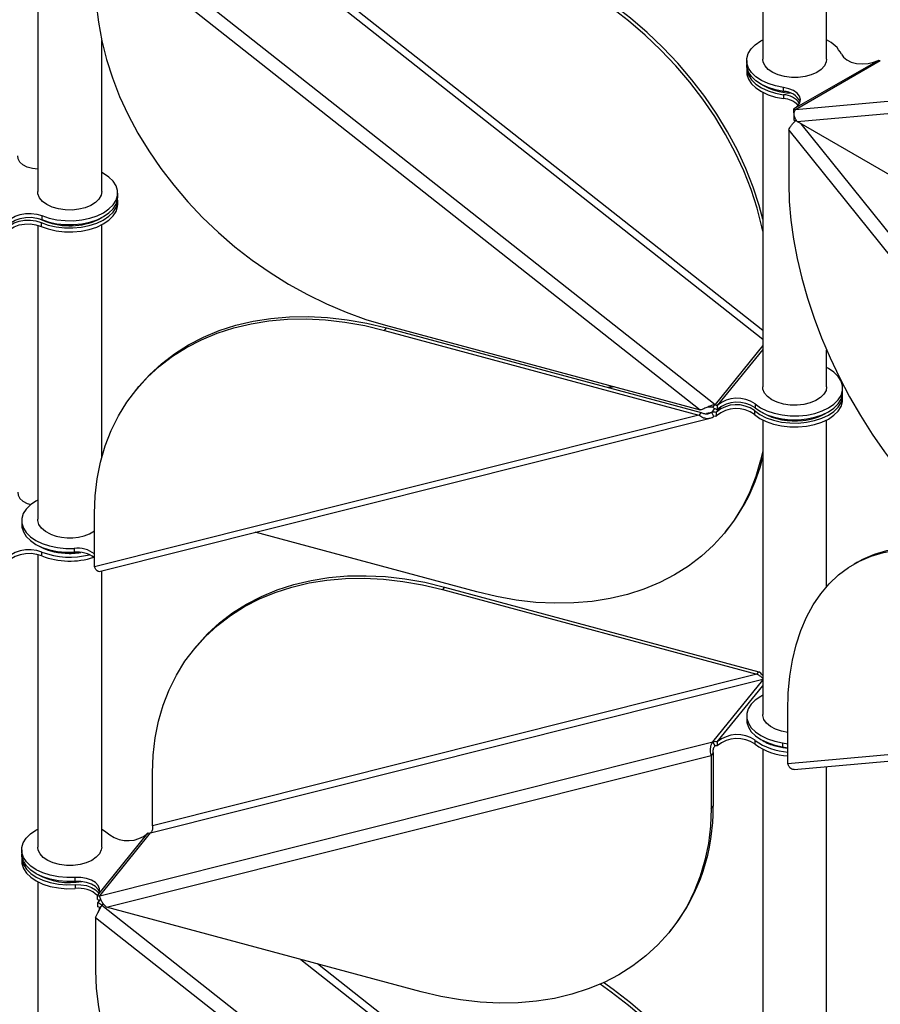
# Model space of a CAD drawing. Header units: millimetres. Extents: x 5 to 415, y 2 to 292.
# Tile 71 of 82: x 285 to 296, y 207 to 220. Entities that reach past the tile are written whole.
import ezdxf

# ---------------------------------------------------------------- set-up
doc = ezdxf.new("R2010")
doc.units = ezdxf.units.MM

msp = doc.modelspace()

# ---------------------------------------------------------------- linework, layer by layer
at = {"color": 7, "linetype": 'Continuous', "lineweight": 25}
for p, q in [((294.6781, 222.8704), (294.6781, 219.1887)), ((295.4781, 219.1887), (295.4781, 222.6529)), ((285.6154, 221.2135), (285.6154, 217.5319)), ((286.4178, 220.9214), (294.0833, 214.87)), ((286.3399, 220.7669), (293.8967, 214.8014)), ((288.9066, 220.242), (294.6781, 215.6858)), ((294.6781, 215.7938), (289.1142, 220.1861)), ((286.4154, 217.5319), (286.4154, 219.4192)), ((294.4781, 219.1704), (294.4781, 219.1214)), ((295.0739, 218.5687), (296.1203, 219.1728)), ((295.088, 218.5589), (296.1486, 219.1713)), ((296.1274, 219.1769), (296.1203, 219.1728)), ((294.4781, 219.0805), (294.4781, 219.0315)), ((295.088, 218.5589), (301.0688, 219.0937)), ((295.1092, 218.4063), (301.0052, 218.9335)), ((294.6781, 218.7733), (294.6781, 215.0917)), ((294.9394, 218.7844), (294.9394, 218.8334)), ((294.9394, 218.7435), (294.9394, 218.6945)), ((295.0739, 218.5687), (295.0667, 218.5646)), ((295.0667, 218.5156), (295.0667, 218.5646)), ((295.0667, 218.4748), (295.0739, 218.4789)), ((295.0667, 218.4748), (295.0667, 218.4258)), ((298.1768, 216.6354), (295.1092, 218.4063)), ((295.1554, 218.3796), (301.09, 210.997)), ((295.0031, 218.3014), (300.8991, 210.9668)), ((295.0031, 218.3014), (295.0031, 217.6367)), ((286.6154, 217.4645), (286.6154, 217.5135)), ((286.6154, 217.3747), (286.6154, 217.4237)), ((285.6572, 217.1458), (285.6572, 217.0968)), ((285.6676, 217.2312), (285.6676, 217.1822)), ((285.6154, 217.1116), (285.6154, 213.4349)), ((286.4154, 214.2057), (286.4154, 217.1165)), ((289.9505, 215.7969), (289.9758, 215.8283)), ((289.9505, 215.7969), (293.8821, 214.7383)), ((289.965, 215.86), (293.8967, 214.8014)), ((289.9758, 215.8283), (293.9075, 214.7697)), ((294.6781, 215.6062), (294.0833, 214.87)), ((294.6781, 215.5587), (294.1105, 214.8561)), ((295.4781, 215.0917), (295.4781, 215.5508)), ((286.8644, 215.0759), (286.839, 215.0445)), ((292.8004, 215.0966), (292.745, 215.0827)), ((292.8207, 215.0911), (292.7653, 215.0772)), ((295.6781, 215.0244), (295.6781, 215.0734)), ((295.6781, 214.9346), (295.6781, 214.9836)), ((294.0416, 214.7718), (294.08, 214.8193)), ((294.0562, 214.8349), (294.0833, 214.87)), ((294.1002, 214.7755), (294.1575, 214.8464)), ((294.1105, 214.8561), (294.1105, 214.8071)), ((294.5842, 214.8767), (294.5842, 214.8277)), ((293.8821, 214.7383), (286.3254, 212.842)), ((286.3853, 212.7834), (294.022, 214.6997)), ((293.9075, 214.7697), (293.8821, 214.7383)), ((294.0416, 214.7718), (293.9773, 214.7557)), ((294.0688, 214.722), (294.0416, 214.7718)), ((294.1002, 214.7755), (294.096, 214.7703)), ((294.096, 214.7703), (294.096, 214.7213)), ((294.1002, 214.7266), (294.096, 214.7213)), ((294.1002, 214.7266), (294.1002, 214.7755)), ((294.577, 214.7931), (294.577, 214.7441)), ((294.6781, 214.6764), (294.6781, 210.9948)), ((295.4781, 212.5943), (295.4781, 214.6764)), ((286.3254, 212.842), (286.3254, 213.5068)), ((285.4154, 213.4165), (285.4154, 213.3675)), ((291.1031, 212.5268), (288.3339, 213.2724)), ((294.2145, 213.2792), (294.2398, 213.3106)), ((285.6154, 212.9939), (285.6154, 209.3379)), ((285.6676, 212.977), (285.6676, 213.026)), ((286.0719, 213.0717), (286.0719, 213.0227)), ((295.8628, 212.8997), (295.8203, 212.8753)), ((286.4154, 209.3379), (286.4154, 212.7909)), ((290.7005, 212.5879), (290.6752, 212.5565)), ((290.6752, 212.5565), (294.6068, 211.4979)), ((290.7005, 212.5879), (294.6322, 211.5293)), ((287.5891, 211.8355), (287.5637, 211.8041)), ((294.6068, 211.4979), (287.0501, 209.6016)), ((294.6068, 211.4979), (294.6322, 211.5293)), ((287.0247, 209.5137), (294.6781, 211.4342)), ((294.0562, 210.6525), (294.6781, 211.4223)), ((294.1105, 210.6509), (294.6781, 211.3535)), ((294.9917, 210.3791), (294.9917, 211.0439)), ((294.4781, 210.9764), (294.4781, 210.9274)), ((300.8878, 210.9063), (294.9917, 210.3791)), ((295.0708, 210.3071), (301.0327, 210.8402)), ((286.3907, 208.7289), (294.0562, 210.6525)), ((294.0833, 210.6027), (294.0562, 210.6525)), ((294.1105, 210.6509), (294.1105, 210.602)), ((294.5842, 210.6226), (294.5842, 210.6715)), ((294.927, 210.6412), (294.9917, 210.6262)), ((294.927, 210.6412), (294.927, 210.5922)), ((294.058, 210.5148), (294.0326, 210.4834)), ((294.058, 210.5148), (294.058, 209.85)), ((294.6781, 210.561), (294.6781, 206.8978)), ((294.927, 210.5922), (294.9917, 210.5772)), ((286.4759, 208.5871), (294.0326, 210.4834)), ((294.0326, 210.4834), (294.0326, 209.8186)), ((287.0501, 209.6016), (287.0501, 210.2664)), ((295.4781, 206.8978), (295.4781, 210.3436)), ((294.0326, 209.8186), (294.058, 209.85)), ((286.3907, 208.7289), (287.0247, 209.5137)), ((286.9975, 209.5144), (286.9932, 209.5092)), ((286.3677, 208.7349), (286.9932, 209.5092)), ((285.4154, 209.3011), (285.4154, 209.2521)), ((285.4154, 209.2113), (285.4154, 209.1623)), ((285.6154, 208.9041), (285.6154, 205.2409)), ((286.0847, 208.9081), (286.0847, 208.9571)), ((286.0847, 208.8672), (286.0847, 208.8182)), ((286.3677, 208.7349), (286.3635, 208.7297)), ((286.3635, 208.6807), (286.3635, 208.7297)), ((286.3855, 208.6768), (286.3677, 208.6451)), ((286.393, 208.6764), (286.3677, 208.6451)), ((286.3635, 208.6398), (286.3677, 208.6451)), ((286.3635, 208.6398), (286.3635, 208.5908)), ((286.4178, 208.612), (286.3907, 208.5769)), ((286.4339, 208.6319), (286.4178, 208.612)), ((286.4178, 208.612), (294.0833, 202.5607)), ((290.4075, 207.5285), (286.4759, 208.5871)), ((286.3399, 208.4576), (293.8967, 202.4921)), ((286.3399, 208.4576), (286.3399, 207.7928)), ((293.5189, 208.2809), (293.5443, 208.3123)), ((288.9066, 207.9326), (294.6781, 203.3764)), ((294.6781, 203.4844), (289.1142, 207.8767))]:
    msp.add_line(p, q, dxfattribs=at)
at = {"color": 7, "linetype": 'Continuous', "lineweight": 25, "flags": 128}
for points in [[(286.3399, 220.1022), (286.3484, 219.877), (286.3737, 219.6484), (286.4158, 219.4173), (286.4744, 219.1848), (286.5492, 218.9521), (286.6401, 218.7202), (286.7464, 218.4901), (286.8677, 218.2631), (287.0034, 218.04), (287.153, 217.822), (287.3157, 217.6102), (287.4907, 217.4053), (287.6773, 217.2085), (287.8745, 217.0207), (288.0815, 216.8426), (288.2973, 216.6752), (288.5208, 216.5192), (288.7511, 216.3754), (288.987, 216.2444), (289.2275, 216.1269), (289.4714, 216.0233), (289.7177, 215.9342), (289.965, 215.86)], [(294.6781, 217.0388), (294.6669, 217.0924), (294.6083, 217.3249), (294.5334, 217.5576), (294.4426, 217.7895), (294.3363, 218.0196), (294.215, 218.2466), (294.0792, 218.4697), (293.9297, 218.6876), (293.767, 218.8995), (293.592, 219.1044), (293.4054, 219.3012), (293.2082, 219.489), (293.0012, 219.6671), (292.7854, 219.8345), (292.6473, 219.9328)], [(294.6781, 217.1863), (294.6337, 217.3563), (294.5588, 217.589), (294.468, 217.8209), (294.3617, 218.051), (294.2403, 218.278), (294.1046, 218.5011), (293.955, 218.719), (293.7923, 218.9309), (293.6173, 219.1357), (293.4307, 219.3325), (293.2335, 219.5204), (293.0265, 219.6985), (292.8108, 219.8659), (292.6902, 219.9521)], [(294.9394, 218.8334), (294.8389, 218.8527), (294.7458, 218.882), (294.663, 218.9203), (294.5933, 218.9663), (294.5386, 219.0188), (294.5008, 219.076), (294.4811, 219.1361), (294.4799, 219.1973), (294.4975, 219.2576), (294.5331, 219.3153), (294.5858, 219.3684), (294.6538, 219.4153), (294.6781, 219.4285)], [(295.6619, 219.2504), (295.6876, 219.2115), (295.73, 219.1778), (295.7861, 219.1516), (295.852, 219.1348), (295.9233, 219.1284), (295.995, 219.1329), (296.0622, 219.1481), (296.1203, 219.1728)], [(294.9394, 218.7844), (294.8389, 218.8037), (294.7458, 218.833), (294.663, 218.8713), (294.5933, 218.9173), (294.5386, 218.9698), (294.5008, 219.027), (294.4811, 219.0871), (294.4781, 219.1214)], [(295.0369, 218.9591), (294.9523, 218.9695), (294.8736, 218.9903), (294.8045, 219.0203), (294.7482, 219.0582), (294.7073, 219.1022), (294.6837, 219.1502), (294.6781, 219.1887)], [(295.4781, 219.1887), (295.4732, 219.1525), (295.4504, 219.1044), (295.4103, 219.0601), (295.3547, 219.0219), (295.2861, 218.9915), (295.2077, 218.9703), (295.1234, 218.9593), (295.0369, 218.9591)], [(294.4781, 219.0315), (294.4811, 218.9972), (294.5008, 218.9371), (294.5386, 218.8799), (294.5933, 218.8275), (294.663, 218.7814), (294.7458, 218.7431), (294.8389, 218.7139), (294.9394, 218.6945)], [(294.4792, 219.1009), (294.4811, 219.0462), (294.5008, 218.9861), (294.5386, 218.9289), (294.5933, 218.8765), (294.663, 218.8304), (294.7458, 218.7921), (294.8389, 218.7629), (294.9394, 218.7435)], [(295.0739, 218.5687), (295.1167, 218.6023), (295.1429, 218.641), (295.1508, 218.6824), (295.1398, 218.7236), (295.1106, 218.7617), (295.0652, 218.7941), (295.0068, 218.8185), (294.9394, 218.8334)], [(285.6154, 217.8117), (285.5487, 217.82), (285.485, 217.8387), (285.4317, 217.8662), (285.3925, 217.9006), (285.37, 217.9398), (285.3657, 217.981)], [(285.6676, 217.2312), (285.7582, 217.2005), (285.8565, 217.1795), (285.9598, 217.1686), (286.0647, 217.1683), (286.1681, 217.1785), (286.2669, 217.199), (286.358, 217.2291), (286.4385, 217.2679), (286.5062, 217.3143), (286.5588, 217.3667), (286.5948, 217.4236), (286.6131, 217.4832), (286.613, 217.5438), (286.5947, 217.6035), (286.5587, 217.6604), (286.5061, 217.7128), (286.4384, 217.7591), (286.4154, 217.7716)], [(286.1304, 217.3107), (286.0454, 217.3016), (285.9589, 217.3033), (285.8751, 217.3156), (285.7979, 217.3381), (285.7308, 217.3696), (285.677, 217.4087), (285.639, 217.4536), (285.6187, 217.5021), (285.6154, 217.5319)], [(286.4154, 217.5319), (286.4077, 217.487), (286.3818, 217.4393), (286.3388, 217.396), (286.2806, 217.359), (286.2101, 217.3302), (286.1304, 217.3107)], [(295.0031, 217.6367), (295.0097, 217.41), (295.0294, 217.1767), (295.0623, 216.938), (295.108, 216.6949), (295.1664, 216.4486), (295.2373, 216.2003), (295.3202, 215.951), (295.4149, 215.7019), (295.5208, 215.4543), (295.6375, 215.2092), (295.7644, 214.9679), (295.901, 214.7313), (296.0465, 214.5007), (296.2004, 214.2771), (296.3619, 214.0616), (296.5303, 213.8551), (296.7047, 213.6586), (296.8843, 213.4731), (297.0684, 213.2993), (297.2561, 213.1382), (297.4464, 212.9905), (297.6385, 212.8567), (297.8315, 212.7377)], [(285.6572, 217.1458), (285.7475, 217.1137), (285.8462, 217.0914), (285.9502, 217.0794), (286.0562, 217.0781), (286.1609, 217.0877), (286.261, 217.1077), (286.3535, 217.1376), (286.4355, 217.1764), (286.5043, 217.223), (286.5579, 217.2758), (286.5945, 217.3332), (286.6131, 217.3935), (286.6143, 217.4441)], [(285.6676, 217.1822), (285.7582, 217.1515), (285.8565, 217.1305), (285.9598, 217.1196), (286.0647, 217.1193), (286.1681, 217.1295), (286.2669, 217.15), (286.358, 217.1801), (286.4385, 217.2189), (286.5062, 217.2653), (286.5588, 217.3177), (286.5948, 217.3746), (286.6131, 217.4342), (286.6154, 217.4645)], [(285.6572, 217.0968), (285.7475, 217.0647), (285.8462, 217.0424), (285.9502, 217.0304), (286.0562, 217.0291), (286.1609, 217.0387), (286.261, 217.0587), (286.3535, 217.0886), (286.4355, 217.1274), (286.5043, 217.174), (286.5579, 217.2268), (286.5945, 217.2842), (286.6131, 217.3445), (286.6154, 217.3747)], [(285.2348, 217.1183), (285.2514, 217.1585), (285.2853, 217.1948), (285.3343, 217.2248), (285.3951, 217.2465), (285.4635, 217.2585), (285.5349, 217.2598), (285.6045, 217.2505), (285.6676, 217.2312)], [(285.2348, 217.0693), (285.2514, 217.1095), (285.2853, 217.1458), (285.3343, 217.1758), (285.3951, 217.1975), (285.4635, 217.2095), (285.5349, 217.2108), (285.6045, 217.2015), (285.6676, 217.1822)], [(285.2359, 217.0745), (285.2366, 217.0756), (285.2712, 217.1122), (285.3211, 217.1423), (285.3828, 217.1638), (285.4521, 217.1754), (285.5242, 217.1761), (285.5942, 217.166), (285.6572, 217.1458)], [(286.2955, 217.1504), (286.3755, 217.1837), (286.4209, 217.2092)], [(285.2196, 216.9862), (285.2366, 217.0266), (285.2712, 217.0632), (285.3211, 217.0933), (285.3828, 217.1148), (285.4521, 217.1264), (285.5242, 217.1271), (285.5942, 217.117), (285.6572, 217.0968)], [(286.3254, 213.5068), (286.3338, 213.7274), (286.3591, 213.9424), (286.4012, 214.1509), (286.4598, 214.3518), (286.5347, 214.5442), (286.6255, 214.7272), (286.7318, 214.9), (286.8531, 215.0617), (286.9889, 215.2116), (287.1384, 215.3491), (287.3011, 215.4734), (287.4761, 215.5839), (287.6627, 215.6803), (287.8599, 215.7619), (288.0669, 215.8285), (288.2827, 215.8797), (288.5062, 215.9153), (288.7365, 215.9351), (288.9724, 215.9391), (289.2129, 215.9271), (289.4569, 215.8994), (289.7031, 215.8559), (289.9505, 215.7969)], [(286.8644, 215.0759), (286.8785, 215.0931), (287.0142, 215.243), (287.1638, 215.3805), (287.3265, 215.5048), (287.5015, 215.6153), (287.6881, 215.7117), (287.8853, 215.7933), (288.0923, 215.8599), (288.3081, 215.9111), (288.5316, 215.9467), (288.7619, 215.9665), (288.9978, 215.9705), (289.2383, 215.9585), (289.4822, 215.9307), (289.7284, 215.8873), (289.9758, 215.8283)], [(294.5842, 214.8767), (294.6511, 214.8301), (294.731, 214.7908), (294.8216, 214.7602), (294.92, 214.7392), (295.0233, 214.7284), (295.1282, 214.7282), (295.2316, 214.7385), (295.3303, 214.7591), (295.4213, 214.7893), (295.5018, 214.8281), (295.5694, 214.8745), (295.6219, 214.927), (295.6577, 214.9839), (295.6759, 215.0436), (295.6757, 215.1041), (295.6573, 215.1638), (295.6212, 215.2206), (295.5684, 215.273), (295.5006, 215.3193), (295.4781, 215.3315)], [(295.1932, 214.8706), (295.1081, 214.8615), (295.0217, 214.8631), (294.9379, 214.8755), (294.8606, 214.898), (294.7935, 214.9295), (294.7398, 214.9686), (294.7018, 215.0135), (294.6814, 215.062), (294.6781, 215.0917)], [(295.4781, 215.0917), (295.4705, 215.0468), (295.4446, 214.9992), (295.4015, 214.9559), (295.3434, 214.9189), (295.2728, 214.89), (295.1932, 214.8706)], [(294.577, 214.7931), (294.6429, 214.7452), (294.7223, 214.7047), (294.8129, 214.6729), (294.9118, 214.6508), (295.0158, 214.6391), (295.1218, 214.6381), (295.2264, 214.648), (295.3265, 214.6683), (295.4187, 214.6984), (295.5003, 214.7375), (295.5688, 214.7842), (295.6219, 214.8372), (295.658, 214.8947), (295.6761, 214.955), (295.6771, 215.004)], [(294.577, 214.7441), (294.6429, 214.6962), (294.7223, 214.6557), (294.8129, 214.6239), (294.9118, 214.6018), (295.0158, 214.5901), (295.1218, 214.5891), (295.2264, 214.599), (295.3265, 214.6193), (295.4187, 214.6494), (295.5003, 214.6885), (295.5688, 214.7352), (295.6219, 214.7882), (295.658, 214.8457), (295.6761, 214.906), (295.6781, 214.9346)], [(294.5842, 214.8277), (294.6511, 214.7811), (294.731, 214.7418), (294.8216, 214.7112), (294.92, 214.6902), (295.0233, 214.6794), (295.1282, 214.6792), (295.2316, 214.6895), (295.3303, 214.7101), (295.4213, 214.7403), (295.5018, 214.7791), (295.5694, 214.8255), (295.6219, 214.878), (295.6577, 214.9349), (295.6759, 214.9946), (295.6781, 215.0244)], [(294.6781, 214.2895), (294.6523, 214.1728), (294.5937, 213.9719), (294.5189, 213.7795), (294.428, 213.5965), (294.3217, 213.4237), (294.2004, 213.2619), (294.0647, 213.112), (293.9151, 212.9746), (293.7524, 212.8503), (293.5774, 212.7397), (293.3908, 212.6434), (293.1936, 212.5617), (292.9866, 212.4951), (292.7708, 212.4439), (292.5473, 212.4083), (292.317, 212.3885), (292.0811, 212.3846), (291.8406, 212.3965), (291.5967, 212.4243), (291.3504, 212.4678), (291.1031, 212.5268)], [(285.3657, 213.7758), (285.37, 213.7346), (285.3925, 213.6955), (285.4317, 213.661), (285.485, 213.6335), (285.529, 213.6194)], [(285.6154, 213.6747), (285.5916, 213.6618), (285.5241, 213.6154), (285.4716, 213.5629), (285.4357, 213.506), (285.4176, 213.4463), (285.4177, 213.3858), (285.4362, 213.3261), (285.4723, 213.2692), (285.5251, 213.2169), (285.5928, 213.1706), (285.6735, 213.1319), (285.7646, 213.1019), (285.8635, 213.0814), (285.9669, 213.0713), (286.0719, 213.0717)], [(285.4154, 213.3675), (285.4177, 213.3368), (285.4362, 213.2771), (285.4723, 213.2203), (285.5251, 213.1679), (285.5928, 213.1216), (285.6735, 213.0829), (285.7646, 213.0529), (285.8635, 213.0325), (285.9669, 213.0223), (286.0719, 213.0227)], [(285.7766, 213.2496), (285.7132, 213.2836), (285.6639, 213.3246), (285.6311, 213.3708), (285.6162, 213.42), (285.6154, 213.4349)], [(295.8628, 212.8997), (295.932, 212.9371), (296.0776, 212.9996), (296.2315, 213.0455), (296.393, 213.0746), (296.5613, 213.0867), (296.7357, 213.0818), (296.9154, 213.0599), (297.0995, 213.0211), (297.2871, 212.9656), (297.4775, 212.8936), (297.6696, 212.8055), (297.8626, 212.7017)], [(285.6676, 213.026), (285.6045, 213.0453), (285.5349, 213.0546), (285.4635, 213.0533), (285.3951, 213.0413), (285.3343, 213.0196), (285.2853, 212.9896), (285.2514, 212.9533), (285.2348, 212.9132)], [(285.6676, 212.977), (285.6045, 212.9964), (285.5349, 213.0056), (285.4635, 213.0043), (285.3951, 212.9923), (285.3343, 212.9706), (285.2853, 212.9406), (285.2514, 212.9043), (285.2348, 212.8642)], [(294.9917, 211.0439), (294.9983, 211.263), (295.0181, 211.4734), (295.0509, 211.6742), (295.0966, 211.8645), (295.155, 212.0434), (295.2259, 212.2099), (295.3088, 212.3635), (295.4035, 212.5032), (295.5094, 212.6286), (295.6261, 212.7389), (295.753, 212.8337), (295.8896, 212.9126), (296.0352, 212.9751), (296.1891, 213.021), (296.3506, 213.0501), (296.5189, 213.0622), (296.6933, 213.0573), (296.873, 213.0354), (297.0571, 212.9966), (297.2447, 212.9411), (297.435, 212.8691), (297.6271, 212.781), (297.8202, 212.6772)], [(287.5891, 211.8355), (287.6032, 211.8527), (287.7389, 212.0026), (287.8885, 212.1401), (288.0512, 212.2644), (288.2262, 212.3749), (288.4128, 212.4713), (288.61, 212.5529), (288.817, 212.6195), (289.0327, 212.6707), (289.2563, 212.7063), (289.4865, 212.7262), (289.7225, 212.7301), (289.963, 212.7181), (290.2069, 212.6904), (290.4531, 212.6469), (290.7005, 212.5879)], [(287.0501, 210.2664), (287.0585, 210.487), (287.0838, 210.702), (287.1259, 210.9105), (287.1845, 211.1114), (287.2594, 211.3038), (287.3502, 211.4868), (287.4565, 211.6596), (287.5778, 211.8213), (287.7136, 211.9713), (287.8631, 212.1087), (288.0258, 212.233), (288.2008, 212.3436), (288.3874, 212.4399), (288.5846, 212.5215), (288.7916, 212.5881), (289.0074, 212.6393), (289.2309, 212.6749), (289.4612, 212.6948), (289.6971, 212.6987), (289.9376, 212.6868), (290.1815, 212.659), (290.4278, 212.6155), (290.6752, 212.5565)], [(294.6781, 211.2346), (294.6538, 211.2213), (294.5864, 211.1749), (294.534, 211.1224), (294.4983, 211.0655), (294.4803, 211.0058), (294.4806, 210.9452), (294.4991, 210.8856), (294.5354, 210.8287), (294.5883, 210.7764), (294.6561, 210.7302), (294.7369, 210.6915), (294.8281, 210.6616), (294.927, 210.6412)], [(294.8394, 210.8095), (294.776, 210.8435), (294.7267, 210.8845), (294.6938, 210.9307), (294.6789, 210.9799), (294.6781, 210.9948)], [(294.4781, 210.9274), (294.4806, 210.8962), (294.4991, 210.8366), (294.5354, 210.7797), (294.5883, 210.7274), (294.6561, 210.6812), (294.7369, 210.6425), (294.8281, 210.6126), (294.927, 210.5922)], [(294.9917, 210.7693), (294.914, 210.7842), (294.8394, 210.8095)], [(294.837, 210.6012), (294.9292, 210.581), (294.9917, 210.573)], [(294.0326, 209.8186), (294.0242, 209.598), (293.9989, 209.383), (293.9568, 209.1745), (293.8982, 208.9736), (293.8233, 208.7812), (293.7325, 208.5982), (293.6262, 208.4254), (293.5049, 208.2637), (293.3691, 208.1137), (293.2195, 207.9763), (293.0569, 207.852), (292.8818, 207.7414), (292.6953, 207.6451), (292.498, 207.5635), (292.2911, 207.4969), (292.0753, 207.4457), (291.8518, 207.4101), (291.6215, 207.3902), (291.3856, 207.3863), (291.1451, 207.3982), (290.9011, 207.426), (290.6549, 207.4695), (290.4075, 207.5285)], [(286.0847, 208.9571), (285.9787, 208.9554), (285.8739, 208.9645), (285.7734, 208.9842), (285.6806, 209.0137), (285.5982, 209.0522), (285.5288, 209.0985), (285.4746, 209.151), (285.4373, 209.2083), (285.418, 209.2685), (285.4174, 209.3297), (285.4354, 209.39), (285.4716, 209.4475), (285.5247, 209.5005), (285.5931, 209.5472), (285.6154, 209.5593)], [(286.4154, 209.5593), (286.4506, 209.5395), (286.5165, 209.4916)], [(285.9741, 209.1082), (285.8895, 209.1187), (285.8109, 209.1394), (285.7417, 209.1694), (285.6854, 209.2073), (285.6445, 209.2513), (285.621, 209.2994), (285.6154, 209.3379)], [(286.4154, 209.3379), (286.4104, 209.3017), (286.3877, 209.2535), (286.3476, 209.2093), (286.2919, 209.171), (286.2233, 209.1406), (286.145, 209.1194), (286.0606, 209.1084), (285.9741, 209.1082)], [(286.0847, 208.9081), (285.9787, 208.9064), (285.8739, 208.9155), (285.7734, 208.9352), (285.6806, 208.9647), (285.5982, 209.0032), (285.5288, 209.0495), (285.4746, 209.1021), (285.4373, 209.1593), (285.418, 209.2195), (285.4154, 209.2521)], [(285.4154, 209.1623), (285.418, 209.1297), (285.4373, 209.0695), (285.4746, 209.0122), (285.5288, 208.9596), (285.5982, 208.9133), (285.6806, 208.8748), (285.7734, 208.8453), (285.8739, 208.8257), (285.9787, 208.8166), (286.0847, 208.8182)], [(285.4164, 209.2317), (285.418, 209.1787), (285.4373, 209.1185), (285.4746, 209.0612), (285.5288, 209.0086), (285.5982, 208.9623), (285.6806, 208.9238), (285.7734, 208.8943), (285.8739, 208.8747), (285.9787, 208.8656), (286.0847, 208.8672)], [(286.3677, 208.7349), (286.3881, 208.7749), (286.3898, 208.8165), (286.3727, 208.857), (286.3379, 208.8935), (286.2879, 208.9235), (286.2261, 208.945), (286.1568, 208.9564), (286.0847, 208.9571)], [(286.3881, 208.7749), (286.3727, 208.808), (286.3379, 208.8445), (286.2879, 208.8745), (286.2261, 208.896), (286.1568, 208.9074), (286.0847, 208.9081)], [(286.0847, 208.8672), (286.1568, 208.8666), (286.2261, 208.8551), (286.2879, 208.8336), (286.3379, 208.8036), (286.3727, 208.7671), (286.3802, 208.7545)], [(286.3399, 207.7928), (286.3484, 207.5677), (286.3737, 207.339), (286.4158, 207.1079), (286.4744, 206.8755), (286.5492, 206.6427), (286.6401, 206.4108), (286.7464, 206.1808), (286.8677, 205.9537), (287.0034, 205.7307), (287.153, 205.5127), (287.3157, 205.3008), (287.4907, 205.096), (287.6773, 204.8992), (287.8745, 204.7113), (288.0815, 204.5333), (288.2973, 204.3659), (288.5208, 204.2099), (288.7511, 204.0661), (288.987, 203.9351), (289.2275, 203.8175), (289.4714, 203.714), (289.7177, 203.6249), (289.965, 203.5506)], [(294.6781, 204.7295), (294.6669, 204.7831), (294.6083, 205.0155), (294.5334, 205.2483), (294.4426, 205.4802), (294.3363, 205.7102), (294.215, 205.9373), (294.0792, 206.1603), (293.9297, 206.3783), (293.767, 206.5902), (293.592, 206.795), (293.4054, 206.9918), (293.2082, 207.1797), (293.0012, 207.3577), (292.7854, 207.5251), (292.6473, 207.6235)], [(294.6781, 204.877), (294.6337, 205.0469), (294.5588, 205.2796), (294.468, 205.5116), (294.3617, 205.7416), (294.2403, 205.9687), (294.1046, 206.1917), (293.955, 206.4097), (293.7923, 206.6216), (293.6173, 206.8264), (293.4307, 207.0232), (293.2335, 207.2111), (293.0265, 207.3891), (292.8108, 207.5565), (292.6902, 207.6427)]]:
    msp.add_lwpolyline(points, dxfattribs=at)
at = {"color": 7, "linetype": 'Continuous', "lineweight": 25}
for centre, radius, start, end in [((295.3155, 219.077), 0.3873, 26.6023, 65.18281), ((296.1471, 219.208), 0.0368, 237.65072, 272.35776), ((295.0538, 219.5272), 0.7632, 239.96751, 267.54757), ((294.938, 218.5505), 0.2339, 26.38647, 89.65552), ((294.9272, 218.4834), 0.2604, 35.33175, 87.30284), ((294.9201, 218.4117), 0.2835, 44.24342, 86.09203), ((295.0864, 218.5957), 0.0368, 237.65072, 272.35776), ((295.0264, 218.3589), 0.0781, 37.97873, 58.8941), ((286.0177, 217.9649), 0.8605, 243.78107, 288.8281), ((294.3605, 214.5641), 0.3844, 54.42338, 130.55743), ((294.1514, 214.9543), 0.1527, 231.41597, 254.48043), ((294.131, 214.9297), 0.0764, 231.41597, 254.48043), ((294.3496, 214.4843), 0.3835, 53.64698, 130.57403), ((294.3496, 214.4353), 0.3835, 53.64698, 130.57403), ((294.3605, 214.5151), 0.3844, 54.42338, 130.55743), ((294.0658, 214.6659), 0.1086, 73.90587, 102.90605), ((294.0809, 214.6691), 0.0543, 73.90587, 102.90605), ((295.0708, 215.4722), 0.808, 240.47637, 277.73251), ((295.1189, 215.3832), 0.7143, 274.8668, 300.70649), ((292.4496, 214.7418), 2.292, 321.35778, 346.47633), ((286.0127, 213.8026), 0.6012, 246.87685, 301.32986), ((285.9823, 213.7435), 0.7329, 239.4236, 268.08842), ((286.0168, 213.9324), 0.9713, 248.93137, 284.57356), ((286.0163, 213.8791), 0.9671, 248.86604, 288.14603), ((286.0156, 213.9444), 0.9352, 266.46031, 278.64582), ((286.1127, 212.7215), 0.3526, 52.90909, 96.65667), ((286.1127, 212.6725), 0.3526, 52.90909, 96.65667), ((294.0804, 210.5466), 0.1086, 73.90587, 102.90605), ((294.3605, 210.3589), 0.3844, 54.42338, 130.55743), ((294.3605, 210.3099), 0.3844, 54.42338, 130.55743), ((295.0267, 211.2644), 0.7399, 233.26003, 267.28865), ((295.0267, 211.2155), 0.7399, 233.26003, 267.28865), ((294.9942, 211.1924), 0.6117, 238.88672, 255.1115), ((294.0955, 210.5498), 0.0543, 73.90587, 102.90605), ((291.6444, 209.8016), 2.414, 321.90704, 1.14903), ((287.0126, 209.5666), 0.0543, 253.90587, 282.90605), ((286.7438, 209.8005), 0.3835, 233.64698, 310.57403), ((286.0164, 209.7367), 0.8441, 241.15461, 280.37089), ((286.1331, 208.486), 0.3357, 46.56464, 98.28965), ((286.3785, 208.7818), 0.0543, 253.90587, 282.90605), ((286.3942, 208.7888), 0.1124, 254.16014, 276.37342), ((286.3226, 208.4927), 0.1527, 51.41597, 74.48043), ((286.343, 208.5172), 0.0764, 51.41597, 74.48043)]:
    msp.add_arc(centre, radius, start, end, dxfattribs=at)
for points, knots in [([(295.1092, 218.4063), (295.0997, 218.4206), (295.0809, 218.4492), (295.0703, 218.4945), (295.072, 218.5352), (295.0825, 218.5508), (295.088, 218.5589)], [0, 0, 0, 0, 0.2453754, 0.4909149, 0.7364551, 1, 1, 1, 1]), ([(295.0031, 218.3014), (295.0074, 218.3108), (295.0159, 218.3295), (295.0393, 218.3624), (295.0664, 218.3945), (295.0871, 218.4162), (295.0969, 218.4255), (295.0982, 218.4267)], [0, 0, 0, 0, 0.2408088, 0.4816302, 0.7224517, 0.963273, 1, 1, 1, 1]), ([(294.0833, 214.87), (294.0694, 214.8662), (294.0414, 214.8585), (293.9927, 214.8382), (293.9422, 214.8163), (293.9122, 214.8065), (293.8967, 214.8014)], [0, 0, 0, 0, 0.2453754, 0.4909149, 0.7364551, 1, 1, 1, 1]), ([(293.9823, 214.8337), (293.9827, 214.8338), (293.9835, 214.8342), (293.9841, 214.8342), (293.9844, 214.8343)], [0, 0, 0, 0, 0.4524956, 1, 1, 1, 1]), ([(294.0562, 214.8349), (294.0425, 214.8357), (294.0196, 214.837), (293.9943, 214.835), (293.9841, 214.8342)], [0, 0, 0, 0, 0.595055, 1, 1, 1, 1]), ([(293.8821, 214.7383), (293.8965, 214.7281), (293.9253, 214.7076), (293.9744, 214.6942), (294.0245, 214.6962), (294.0537, 214.7132), (294.0688, 214.722)], [0, 0, 0, 0, 0.2453754, 0.4909149, 0.7364551, 1, 1, 1, 1]), ([(293.9075, 214.7697), (293.9214, 214.7643), (293.9492, 214.7535), (293.995, 214.7529), (294.0255, 214.7628), (294.04, 214.7709), (294.0416, 214.7718)], [0, 0, 0, 0, 0.3201967, 0.6410914, 0.961986, 1, 1, 1, 1]), ([(286.3851, 212.7846), (286.3804, 212.7838), (286.3697, 212.7819), (286.351, 212.7956), (286.3352, 212.8173), (286.328, 212.8354), (286.3254, 212.842)], [0, 0, 0, 0, 0.2336386, 0.530595, 0.8275513, 1, 1, 1, 1]), ([(294.6765, 211.4489), (294.6754, 211.4499), (294.6687, 211.4556), (294.6477, 211.4743), (294.6231, 211.4902), (294.6083, 211.4972), (294.6068, 211.4979)], [0, 0, 0, 0, 0.0900701, 0.5195939, 0.9491175, 1, 1, 1, 1]), ([(294.6781, 211.4788), (294.6759, 211.4823), (294.6648, 211.5003), (294.6467, 211.5164), (294.6322, 211.5293)], [0, 0, 0, 0, 0.19691874, 1, 1, 1, 1]), ([(294.0562, 210.6525), (294.049, 210.6437), (294.0347, 210.626), (294.023, 210.5878), (294.0198, 210.5461), (294.0242, 210.5098), (294.0304, 210.4905), (294.0326, 210.4834)], [0, 0, 0, 0, 0.21829734, 0.43660611, 0.65491491, 0.8732236, 1, 1, 1, 1]), ([(294.0833, 210.6027), (294.0786, 210.5978), (294.069, 210.588), (294.0601, 210.5669), (294.0559, 210.5441), (294.0561, 210.5262), (294.0576, 210.5172), (294.058, 210.5148)], [0, 0, 0, 0, 0.2289275, 0.457855, 0.686699, 0.9155428, 1, 1, 1, 1]), ([(295.0708, 210.3073), (295.0617, 210.3077), (295.0431, 210.3086), (295.0175, 210.3274), (295.0001, 210.3526), (294.994, 210.372), (294.9917, 210.3791)], [0, 0, 0, 0, 0.2747587, 0.5557816, 0.8368043, 1, 1, 1, 1]), ([(287.0501, 209.6016), (287.0509, 209.5948), (287.0526, 209.581), (287.05, 209.5577), (287.0427, 209.536), (287.0333, 209.5215), (287.0265, 209.5153), (287.0247, 209.5137)], [0, 0, 0, 0, 0.2289275, 0.457855, 0.686699, 0.9155428, 1, 1, 1, 1]), ([(286.4759, 208.5871), (286.463, 208.5991), (286.4371, 208.6232), (286.4106, 208.6647), (286.3938, 208.7039), (286.3917, 208.7204), (286.3907, 208.7289)], [0, 0, 0, 0, 0.2453754, 0.4909149, 0.7364551, 1, 1, 1, 1]), ([(286.3399, 208.4576), (286.3448, 208.4679), (286.3544, 208.4885), (286.374, 208.5257), (286.3936, 208.5627), (286.4088, 208.5922), (286.4154, 208.6067), (286.4178, 208.612)], [0, 0, 0, 0, 0.21829734, 0.43660611, 0.65491491, 0.8732236, 1, 1, 1, 1]), ([(286.3779, 208.5323), (286.38, 208.5387), (286.3845, 208.5524), (286.3888, 208.5673), (286.3903, 208.5749), (286.3907, 208.5769)], [0, 0, 0, 0, 0.3910039, 0.8358316, 1, 1, 1, 1])]:
    msp.add_open_spline(points, degree=3, knots=knots, dxfattribs=at)

doc.saveas('drawing.dxf')
